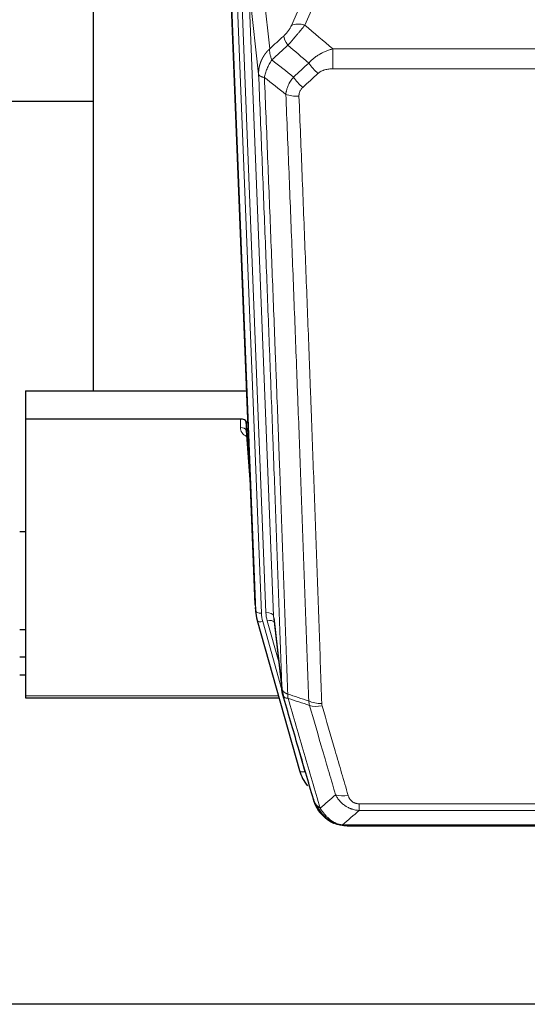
# Model space of a CAD drawing. Header units: inches. Extents: x 0 to 23760, y -13 to 16800.
# Tile 12 of 209: x 3917 to 4183, y 5763 to 6280. Entities that reach past the tile are written whole.
import ezdxf

# ---------------------------------------------------------------- set-up
doc = ezdxf.new("R2010")
doc.units = ezdxf.units.IN
doc.layers.add('254', color=7, linetype='Continuous', true_color=0xffffff)

msp = doc.modelspace()

# ---------------------------------------------------------------- linework, layer by layer
at = {"layer": '254', "color": 2, "linetype": 'Continuous', "lineweight": 25}
for p, q in [((3955.468, 6312.168), (3955.468, 6085.367)), ((4040.403, 5973.073), (4027.83, 6292.436)), ((3955.501, 6237.402), (3883.52, 6237.402)), ((3919.808, 6085.36), (4035.982, 6085.36)), ((3919.808, 6085.36), (3919.808, 6070.551)), ((4032.71, 6070.551), (3919.808, 6070.551)), ((3919.808, 6070.551), (3919.808, 5925.082)), ((4035.709, 6069.3), (4035.698, 6064.723)), ((4037.532, 6046.018), (4035.709, 6069.3)), ((4035.705, 6064.544), (4037.912, 6036.345)), ((3919.823, 6011.277), (3916.812, 6011.277)), ((4040.525, 5971.488), (4040.899, 5968.23)), ((4041.561, 5964.863), (4041.58, 5964.767)), ((4041.58, 5964.767), (4063.754, 5885.881)), ((4050.201, 5966.087), (4054.616, 5927.568)), ((3916.821, 5960.032), (3919.808, 5960.032)), ((3919.814, 5945.49), (3916.812, 5945.49)), ((3919.814, 5936.066), (3916.812, 5936.066)), ((3919.808, 5925.082), (3919.808, 5924.051)), ((3919.808, 5924.051), (4053.026, 5924.051)), ((4081.805, 5858.265), (4081.705, 5858.294)), ((4088.747, 5856.789), (4306.868, 5856.789)), ((4982.308, 5763.117), (3865.308, 5763.117))]:
    msp.add_line(p, q, dxfattribs=at)
at = {"layer": '254', "color": 110, "linetype": 'Continuous', "lineweight": 13}
for p, q in [((4081.975, 6312.53), (4066.595, 6277.5)), ((4037.044, 6299.154), (4050.11, 5967.26)), ((4042.292, 6251.748), (4037.044, 6299.154)), ((4044.797, 6294.996), (4048.107, 6265.1)), ((4040.777, 5969.815), (4028.078, 6292.378)), ((4031.013, 6292.646), (4043.771, 5968.595)), ((4033.3, 6294.47), (4046.118, 5968.887)), ((4059.533, 6277.35), (4066.514, 6293.248)), ((4081.222, 6264.98), (4314.394, 6264.98)), ((4081.222, 6254.549), (4081.222, 6264.98)), ((4314.394, 6254.549), (4081.222, 6254.549)), ((4032.7, 6066.134), (4032.71, 6070.551)), ((4035.698, 6064.723), (4037.905, 6036.536)), ((4040.403, 5973.073), (4040.777, 5969.815)), ((4044.468, 5964.193), (4054.541, 5928.359)), ((4052.841, 5943.048), (4046.816, 5964.486)), ((4050.11, 5967.26), (4054.487, 5929.08)), ((3919.808, 5925.082), (4052.739, 5925.082)), ((4061.917, 5902.119), (4066.642, 5885.307)), ((4095.136, 5864.92), (4095.136, 5868.453)), ((4095.136, 5868.453), (4300.479, 5868.453)), ((4300.479, 5864.92), (4095.136, 5864.92)), ((4081.705, 5858.294), (4081.637, 5858.451)), ((4086.405, 5857.452), (4309.21, 5857.452))]:
    msp.add_line(p, q, dxfattribs=at)
for centre, major_axis, ratio, start_param, end_param in [((4066.595, 6271.328), (-9.156, 4.02), 0.5833249, 4.9631119, 5.806783), ((4062.508, 6265.73), (6.719, -7.407), 0.3029797, 3.5431496, 4.2886573), ((4073.463, 6256.343), (6.736, -7.391), 0.3030979, 4.2875497, 5.03344), ((4065.454, 6249.051), (6.729, -7.397), 0.3051216, 4.2889758, 5.0360109), ((4063.482, 6244.457), (-9.992, -0.404), 0.431453, 0.7935197, 1.5533391), ((4038.703, 6066.134), (-6.003, -0.046), 0.8757409, 6.2743462, 7.3700502), ((4032.7, 6064.68), (-3, 0.007), 0.4848086, 3.1763596, 4.7135294), ((4043.771, 5969.98), (2.998, 0.118), 0.4614673, 3.175787, 4.6942235), ((4046.118, 5967.04), (3.997, 0.157), 0.4614673, 0.0341943, 1.5526308), ((4070.136, 5969.637), (-24.033, -0.038), 0.8858289, 0.0334668, 0.2426182), ((4044.468, 5965.579), (2.888, 0.812), 0.4480327, 3.1416079, 4.5871119), ((4067.789, 5969.345), (-24.033, -0.038), 0.8858289, 0.0334668, 0.2426182), ((4046.816, 5962.639), (3.851, 1.082), 0.4480327, 0.2500116, 1.4455193), ((4075.441, 5926.73), (-9.994, -0.345), 0.559112, 0.7940626, 1.551472), ((4075.628, 5925.558), (-9.604, -2.788), 0.5442898, 0.6684637, 1.414101), ((4066.642, 5886.693), (2.888, 0.812), 0.4480327, 3.1416079, 4.5871119), ((4089.289, 5878.675), (-9.598, -2.808), 0.562843, 0.6646512, 1.4076092)]:
    msp.add_ellipse(centre, major_axis=major_axis, ratio=ratio, start_param=start_param, end_param=end_param, dxfattribs=at)
at = {"layer": '254', "color": 2, "linetype": 'Continuous', "lineweight": 25}
for centre, major_axis, ratio, start_param, end_param in [((4032.711, 6069.257), (3, 0), 0.4313147, 0.033781, 1.5709509), ((4067.789, 5970.73), (-27.027, -0.37), 0.8864308, 0.02276, 0.2319114), ((4089.949, 5891.894), (-27.014, -0.465), 0.8900028, 0.2292736, 0.604674)]:
    msp.add_ellipse(centre, major_axis=major_axis, ratio=ratio, start_param=start_param, end_param=end_param, dxfattribs=at)
at = {"layer": '254', "color": 110, "linetype": 'Continuous', "lineweight": 13}
for points, knots in [([(4059.533, 6277.35), (4059.508, 6277.292), (4059.482, 6277.235), (4059.429, 6277.118), (4059.402, 6277.06), (4059.319, 6276.884), (4059.262, 6276.767), (4059.083, 6276.412), (4058.954, 6276.172), (4058.746, 6275.809), (4058.674, 6275.688), (4058.563, 6275.504), (4058.506, 6275.412), (4058.447, 6275.32), (4058.408, 6275.258), (4058.388, 6275.227), (4058.209, 6274.949), (4058.042, 6274.704), (4057.691, 6274.218), (4057.507, 6273.977), (4057.267, 6273.678), (4057.194, 6273.589), (4057.12, 6273.5), (4057.07, 6273.44), (4057.045, 6273.411), (4056.92, 6273.263), (4056.819, 6273.147), (4056.512, 6272.804), (4056.304, 6272.583), (4055.88, 6272.156), (4055.665, 6271.95), (4055.446, 6271.752)], [0, 0, 0, 0, 0.03125, 0.03125, 0.0625, 0.0625, 0.125, 0.125, 0.25, 0.25, 0.3125, 0.3125, 0.34375, 0.359375, 0.359375, 0.375, 0.375, 0.5, 0.5, 0.625, 0.625, 0.65625, 0.671875, 0.671875, 0.6875, 0.6875, 0.75, 0.75, 0.875, 0.875, 1, 1, 1, 1]), ([(4057.699, 6266.92), (4058.083, 6267.358), (4058.853, 6268.242), (4059.629, 6269.141), (4060.213, 6269.822), (4060.408, 6270.05), (4060.652, 6270.336), (4060.701, 6270.393), (4060.798, 6270.507), (4060.945, 6270.679), (4061.09, 6270.85), (4061.574, 6271.42), (4061.958, 6271.874), (4062.717, 6272.777), (4063.093, 6273.227), (4063.557, 6273.785), (4063.65, 6273.897), (4063.834, 6274.119), (4064.109, 6274.451), (4064.38, 6274.779), (4064.914, 6275.428), (4065.262, 6275.853), (4065.771, 6276.479), (4065.939, 6276.686), (4066.188, 6276.994), (4066.27, 6277.096), (4066.433, 6277.299), (4066.514, 6277.399), (4066.595, 6277.5)], [0, 0, 0, 0, 0.125, 0.25, 0.25, 0.3125, 0.3125, 0.328125, 0.328125, 0.34375, 0.375, 0.375, 0.5, 0.5, 0.625, 0.625, 0.65625, 0.65625, 0.6875, 0.75, 0.75, 0.875, 0.875, 0.9375, 0.9375, 0.96875, 0.96875, 1, 1, 1, 1]), ([(4042.292, 6251.748), (4042.291, 6251.768), (4042.29, 6251.808), (4042.288, 6251.868), (4042.286, 6251.927), (4042.285, 6251.987), (4042.284, 6252.047), (4042.283, 6252.106), (4042.282, 6252.166), (4042.282, 6252.226), (4042.281, 6252.285), (4042.281, 6252.345), (4042.282, 6252.405), (4042.282, 6252.464), (4042.283, 6252.524), (4042.284, 6252.583), (4042.285, 6252.643), (4042.287, 6252.703), (4042.288, 6252.762), (4042.29, 6252.822), (4042.292, 6252.881), (4042.295, 6252.941), (4042.297, 6253), (4042.3, 6253.059), (4042.303, 6253.119), (4042.306, 6253.178), (4042.31, 6253.238), (4042.314, 6253.297), (4042.318, 6253.356), (4042.322, 6253.416), (4042.326, 6253.475), (4042.331, 6253.534), (4042.336, 6253.593), (4042.341, 6253.652), (4042.346, 6253.712), (4042.352, 6253.771), (4042.358, 6253.83), (4042.364, 6253.889), (4042.37, 6253.948), (4042.377, 6254.007), (4042.383, 6254.066), (4042.39, 6254.125), (4042.397, 6254.184), (4042.405, 6254.243), (4042.412, 6254.301), (4042.42, 6254.36), (4042.428, 6254.419), (4042.437, 6254.478), (4042.445, 6254.536), (4042.454, 6254.595), (4042.463, 6254.654), (4042.472, 6254.712), (4042.481, 6254.771), (4042.491, 6254.829), (4042.5, 6254.888), (4042.51, 6254.946), (4042.521, 6255.004), (4042.531, 6255.063), (4042.542, 6255.121), (4042.553, 6255.179), (4042.564, 6255.237), (4042.575, 6255.295), (4042.587, 6255.354), (4042.598, 6255.412), (4042.61, 6255.47), (4042.622, 6255.528), (4042.635, 6255.585), (4042.647, 6255.643), (4042.66, 6255.701), (4042.673, 6255.759), (4042.686, 6255.816), (4042.7, 6255.874), (4042.713, 6255.932), (4042.727, 6255.989), (4042.741, 6256.047), (4042.755, 6256.104), (4042.77, 6256.161), (4042.784, 6256.219), (4042.799, 6256.276), (4042.814, 6256.333), (4042.83, 6256.39), (4042.845, 6256.447), (4042.861, 6256.504), (4042.877, 6256.561), (4042.893, 6256.618), (4042.909, 6256.675), (4042.925, 6256.732), (4042.942, 6256.789), (4042.959, 6256.845), (4042.976, 6256.902), (4042.993, 6256.958), (4043.011, 6257.015), (4043.028, 6257.071), (4043.046, 6257.128), (4043.064, 6257.184), (4043.083, 6257.24), (4043.101, 6257.296), (4043.12, 6257.352), (4043.138, 6257.408), (4043.158, 6257.464), (4043.177, 6257.52), (4043.196, 6257.576), (4043.216, 6257.632), (4043.236, 6257.687), (4043.256, 6257.743), (4043.276, 6257.799), (4043.296, 6257.854), (4043.317, 6257.909), (4043.337, 6257.965), (4043.358, 6258.02), (4043.379, 6258.075), (4043.401, 6258.13), (4043.422, 6258.185), (4043.444, 6258.24), (4043.466, 6258.295), (4043.488, 6258.35), (4043.51, 6258.405), (4043.532, 6258.459), (4043.555, 6258.514), (4043.578, 6258.568), (4043.601, 6258.623), (4043.624, 6258.677), (4043.647, 6258.731), (4043.671, 6258.786), (4043.694, 6258.84), (4043.718, 6258.894), (4043.742, 6258.948), (4043.766, 6259.002), (4043.791, 6259.055), (4043.815, 6259.109), (4043.84, 6259.163), (4043.865, 6259.216), (4043.89, 6259.27), (4043.915, 6259.323), (4043.941, 6259.376), (4043.966, 6259.429), (4043.992, 6259.483), (4044.018, 6259.536), (4044.044, 6259.589), (4044.07, 6259.641), (4044.097, 6259.694), (4044.124, 6259.747), (4044.15, 6259.799), (4044.177, 6259.852), (4044.204, 6259.904), (4044.232, 6259.957), (4044.259, 6260.009), (4044.287, 6260.061), (4044.315, 6260.113), (4044.343, 6260.165), (4044.371, 6260.217), (4044.399, 6260.269), (4044.427, 6260.321), (4044.456, 6260.372), (4044.485, 6260.424), (4044.514, 6260.475), (4044.543, 6260.526), (4044.572, 6260.578), (4044.601, 6260.629), (4044.631, 6260.68), (4044.661, 6260.731), (4044.69, 6260.782), (4044.72, 6260.832), (4044.751, 6260.883), (4044.781, 6260.934), (4044.811, 6260.984), (4044.842, 6261.035), (4044.873, 6261.085), (4044.904, 6261.135), (4044.935, 6261.185), (4044.966, 6261.235), (4044.998, 6261.285), (4045.029, 6261.335), (4045.061, 6261.385), (4045.093, 6261.434), (4045.125, 6261.484), (4045.157, 6261.533), (4045.189, 6261.582), (4045.221, 6261.632), (4045.254, 6261.681), (4045.287, 6261.73), (4045.32, 6261.779), (4045.353, 6261.828), (4045.386, 6261.876), (4045.419, 6261.925), (4045.452, 6261.973), (4045.486, 6262.022), (4045.52, 6262.07), (4045.554, 6262.118), (4045.588, 6262.166), (4045.622, 6262.214), (4045.656, 6262.262), (4045.69, 6262.31), (4045.725, 6262.358), (4045.76, 6262.405), (4045.794, 6262.453), (4045.829, 6262.5), (4045.864, 6262.547), (4045.9, 6262.594), (4045.935, 6262.641), (4045.97, 6262.688), (4046.006, 6262.735), (4046.042, 6262.782), (4046.078, 6262.829), (4046.114, 6262.875), (4046.15, 6262.921), (4046.186, 6262.968), (4046.222, 6263.014), (4046.259, 6263.06), (4046.296, 6263.106), (4046.332, 6263.152), (4046.369, 6263.198), (4046.406, 6263.243), (4046.443, 6263.289), (4046.481, 6263.334), (4046.518, 6263.38), (4046.556, 6263.425), (4046.593, 6263.47), (4046.631, 6263.515), (4046.669, 6263.56), (4046.707, 6263.604), (4046.745, 6263.649), (4046.783, 6263.694), (4046.821, 6263.738), (4046.86, 6263.782), (4046.898, 6263.827), (4046.937, 6263.871), (4046.976, 6263.915), (4047.015, 6263.959), (4047.054, 6264.002), (4047.093, 6264.046), (4047.132, 6264.089), (4047.172, 6264.133), (4047.211, 6264.176), (4047.251, 6264.219), (4047.29, 6264.262), (4047.33, 6264.305), (4047.37, 6264.348), (4047.41, 6264.391), (4047.45, 6264.434), (4047.491, 6264.476), (4047.531, 6264.518), (4047.571, 6264.561), (4047.612, 6264.603), (4047.653, 6264.645), (4047.693, 6264.687), (4047.734, 6264.729), (4047.775, 6264.77), (4047.816, 6264.812), (4047.857, 6264.853), (4047.899, 6264.895), (4047.94, 6264.936), (4047.982, 6264.977), (4048.023, 6265.018), (4048.065, 6265.059), (4048.093, 6265.086), (4048.107, 6265.1)], [0, 0, 0, 0, 0.0042303, 0.0084583, 0.0126838, 0.016907, 0.0211277, 0.0253461, 0.0295621, 0.0337757, 0.037987, 0.0421959, 0.0464023, 0.0506064, 0.0548082, 0.0590075, 0.0632045, 0.0673991, 0.0715913, 0.0757811, 0.0799686, 0.0841537, 0.0883364, 0.0925167, 0.0966947, 0.1008703, 0.1050435, 0.1092144, 0.1133829, 0.117549, 0.1217128, 0.1258741, 0.1300332, 0.1341898, 0.1383441, 0.1424961, 0.1466456, 0.1507929, 0.1549377, 0.1590802, 0.1632203, 0.1673581, 0.1714935, 0.1756266, 0.1797573, 0.1838856, 0.1880116, 0.1921352, 0.1962565, 0.2003755, 0.204492, 0.2086063, 0.2127182, 0.2168277, 0.2209349, 0.2250397, 0.2291422, 0.2332423, 0.2373401, 0.2414356, 0.2455287, 0.2496195, 0.2537079, 0.257794, 0.2618777, 0.2659591, 0.2700382, 0.2741149, 0.2781893, 0.2822614, 0.2863311, 0.2903985, 0.2944635, 0.2985262, 0.3025866, 0.3066447, 0.3107004, 0.3147538, 0.3188048, 0.3228536, 0.3269, 0.3309441, 0.3349858, 0.3390253, 0.3430624, 0.3470972, 0.3511296, 0.3551598, 0.3591876, 0.3632131, 0.3672363, 0.3712571, 0.3752757, 0.3792919, 0.3833058, 0.3873174, 0.3913267, 0.3953337, 0.3993384, 0.4033407, 0.4073408, 0.4113385, 0.4153339, 0.419327, 0.4233179, 0.4273064, 0.4312926, 0.4352765, 0.4392581, 0.4432373, 0.4472143, 0.451189, 0.4551614, 0.4591315, 0.4630993, 0.4670648, 0.471028, 0.4749889, 0.4789475, 0.4829038, 0.4868578, 0.4908095, 0.494759, 0.4987061, 0.502651, 0.5065936, 0.5105338, 0.5144718, 0.5184076, 0.522341, 0.5262721, 0.530201, 0.5341276, 0.5380519, 0.5419739, 0.5458936, 0.5498111, 0.5537262, 0.5576392, 0.5615498, 0.5654581, 0.5693642, 0.573268, 0.5771696, 0.5810688, 0.5849658, 0.5888606, 0.592753, 0.5966432, 0.6005311, 0.6044168, 0.6083002, 0.6121813, 0.6160602, 0.6199368, 0.6238111, 0.6276832, 0.6315531, 0.6354206, 0.6392859, 0.643149, 0.6470098, 0.6508684, 0.6547247, 0.6585787, 0.6624305, 0.66628, 0.6701273, 0.6739724, 0.6778152, 0.6816557, 0.685494, 0.6893301, 0.6931639, 0.6969955, 0.7008248, 0.7046519, 0.7084768, 0.7122994, 0.7161198, 0.7199379, 0.7237539, 0.7275675, 0.731379, 0.7351882, 0.7389952, 0.7427999, 0.7466024, 0.7504027, 0.7542008, 0.7579966, 0.7617902, 0.7655816, 0.7693708, 0.7731577, 0.7769424, 0.7807249, 0.7845052, 0.7882833, 0.7920591, 0.7958327, 0.7996042, 0.8033734, 0.8071403, 0.8109051, 0.8146677, 0.818428, 0.8221862, 0.8259421, 0.8296958, 0.8334474, 0.8371967, 0.8409438, 0.8446887, 0.8484314, 0.8521719, 0.8559102, 0.8596463, 0.8633802, 0.867112, 0.8708415, 0.8745688, 0.8782939, 0.8820169, 0.8857376, 0.8894562, 0.8931726, 0.8968867, 0.9005987, 0.9043086, 0.9080162, 0.9117216, 0.9154249, 0.919126, 0.9228249, 0.9265216, 0.9302161, 0.9339085, 0.9375987, 0.9412867, 0.9449725, 0.9486562, 0.9523377, 0.956017, 0.9596942, 0.9633691, 0.967042, 0.9707126, 0.9743811, 0.9780474, 0.9817116, 0.9853736, 0.9890334, 0.9926911, 0.9963466, 1, 1, 1, 1]), ([(4049.212, 6259.214), (4049.106, 6259.497), (4049.005, 6259.779), (4048.818, 6260.336), (4048.731, 6260.612), (4048.571, 6261.154), (4048.499, 6261.421), (4048.37, 6261.945), (4048.314, 6262.202), (4048.217, 6262.703), (4048.177, 6262.947), (4048.114, 6263.421), (4048.092, 6263.651), (4048.051, 6264.316), (4048.06, 6264.727), (4048.107, 6265.1)], [0, 0, 0, 0, 0.125, 0.125, 0.25, 0.25, 0.375, 0.375, 0.5, 0.5, 0.625, 0.625, 0.75, 0.75, 1, 1, 1, 1]), ([(4068.646, 6257.529), (4068.845, 6257.758), (4069.051, 6257.983), (4069.368, 6258.314), (4069.475, 6258.424), (4069.692, 6258.641), (4069.801, 6258.749), (4070.354, 6259.28), (4070.815, 6259.686), (4071.772, 6260.464), (4072.268, 6260.835), (4072.91, 6261.277), (4073.04, 6261.365), (4073.235, 6261.494), (4073.301, 6261.537), (4073.432, 6261.622), (4073.498, 6261.664), (4073.829, 6261.874), (4074.164, 6262.078), (4074.504, 6262.273), (4074.64, 6262.351), (4074.708, 6262.39), (4074.914, 6262.504), (4075.051, 6262.579), (4075.465, 6262.8), (4075.743, 6262.942), (4076.58, 6263.351), (4077.145, 6263.602), (4078.288, 6264.064), (4078.866, 6264.275), (4080.034, 6264.657), (4080.625, 6264.828), (4081.222, 6264.98)], [0, 0, 0, 0, 0.0625, 0.0625, 0.09375, 0.09375, 0.125, 0.125, 0.25, 0.25, 0.375, 0.375, 0.40625, 0.40625, 0.421875, 0.421875, 0.4375, 0.4375, 0.5, 0.515625, 0.515625, 0.53125, 0.53125, 0.5625, 0.5625, 0.625, 0.625, 0.75, 0.75, 0.875, 0.875, 1, 1, 1, 1]), ([(4045.347, 6249.968), (4045.476, 6250.712), (4045.655, 6251.475), (4046.111, 6253.019), (4046.389, 6253.801), (4046.876, 6254.975), (4047.051, 6255.366), (4047.423, 6256.147), (4047.621, 6256.537), (4048.247, 6257.699), (4048.709, 6258.465), (4049.212, 6259.214)], [0, 0, 0, 0, 0.25, 0.25, 0.5, 0.5, 0.625, 0.625, 0.75, 0.75, 1, 1, 1, 1]), ([(4073.463, 6252.073), (4073.588, 6252.188), (4073.718, 6252.298), (4073.92, 6252.458), (4073.988, 6252.51), (4074.126, 6252.611), (4074.195, 6252.661), (4074.548, 6252.903), (4074.842, 6253.079), (4075.452, 6253.397), (4075.768, 6253.54), (4076.176, 6253.7), (4076.258, 6253.731), (4076.423, 6253.792), (4076.505, 6253.821), (4076.754, 6253.904), (4076.92, 6253.956), (4077.421, 6254.101), (4077.758, 6254.183), (4078.438, 6254.32), (4078.78, 6254.376), (4079.47, 6254.464), (4079.817, 6254.496), (4080.516, 6254.538), (4080.868, 6254.549), (4081.222, 6254.549)], [0, 0, 0, 0, 0.0625, 0.0625, 0.09375, 0.09375, 0.125, 0.125, 0.25, 0.25, 0.375, 0.375, 0.40625, 0.40625, 0.4375, 0.4375, 0.5, 0.5, 0.625, 0.625, 0.75, 0.75, 0.875, 0.875, 1, 1, 1, 1]), ([(4054.487, 5929.08), (4054.042, 5941.927), (4053.136, 5967.778), (4051.729, 6007.022), (4050.759, 6033.496), (4050.205, 6048.475), (4050.143, 6050.141), (4050.019, 6053.474), (4049.833, 6058.478), (4049.397, 6070.177), (4049.018, 6080.245), (4048.7, 6088.659), (4048.636, 6090.343), (4048.509, 6093.713), (4048.317, 6098.77), (4047.866, 6110.594), (4047.476, 6120.767), (4046.69, 6141.162), (4045.627, 6168.49), (4043.986, 6209.884), (4042.862, 6237.748), (4042.292, 6251.748)], [0, 0, 0, 0, 0.125, 0.25, 0.375, 0.375, 0.390625, 0.390625, 0.40625, 0.4375, 0.5, 0.5, 0.515625, 0.515625, 0.53125, 0.5625, 0.625, 0.625, 0.75, 0.875, 1, 1, 1, 1]), ([(4042.292, 6251.748), (4042.321, 6251.544), (4042.411, 6251.349), (4042.634, 6251.075), (4042.723, 6250.986), (4042.929, 6250.817), (4043.046, 6250.736), (4043.308, 6250.583), (4043.452, 6250.51), (4043.766, 6250.375), (4043.936, 6250.311), (4044.3, 6250.195), (4044.494, 6250.142), (4044.904, 6250.046), (4045.121, 6250.004), (4045.347, 6249.968)], [0, 0, 0, 0, 0.25, 0.25, 0.375, 0.375, 0.5, 0.5, 0.625, 0.625, 0.75, 0.75, 0.875, 0.875, 1, 1, 1, 1]), ([(4045.347, 6249.968), (4045.919, 6235.915), (4047.046, 6207.944), (4048.691, 6166.393), (4049.758, 6138.961), (4050.546, 6118.488), (4050.937, 6108.277), (4051.389, 6096.409), (4051.581, 6091.332), (4051.709, 6087.949), (4051.773, 6086.259), (4052.092, 6077.813), (4052.472, 6067.706), (4052.91, 6055.963), (4053.096, 6050.94), (4053.22, 6047.594), (4053.282, 6045.922), (4053.838, 6030.886), (4054.811, 6004.311), (4056.222, 5964.917), (4057.13, 5938.968), (4057.576, 5926.071)], [0, 0, 0, 0, 0.125, 0.25, 0.375, 0.375, 0.4375, 0.46875, 0.484375, 0.484375, 0.5, 0.5, 0.5625, 0.59375, 0.609375, 0.609375, 0.625, 0.625, 0.75, 0.875, 1, 1, 1, 1]), ([(4056.599, 6241.1), (4056.635, 6241.494), (4056.689, 6241.889), (4056.777, 6242.383), (4056.795, 6242.482), (4056.835, 6242.68), (4056.856, 6242.779), (4056.922, 6243.076), (4056.97, 6243.274), (4057.126, 6243.865), (4057.368, 6244.648), (4057.675, 6245.424), (4057.931, 6246.004), (4058.043, 6246.244), (4058.162, 6246.484), (4058.21, 6246.58), (4058.234, 6246.628), (4058.307, 6246.771), (4058.357, 6246.867), (4058.611, 6247.341), (4058.83, 6247.715), (4059.295, 6248.45), (4059.789, 6249.174), (4060.341, 6249.874), (4060.632, 6250.218)], [0, 0, 0, 0, 0.125, 0.125, 0.15625, 0.15625, 0.1875, 0.1875, 0.25, 0.25, 0.375, 0.5, 0.5, 0.5625, 0.578125, 0.578125, 0.59375, 0.59375, 0.625, 0.625, 0.75, 0.75, 0.875, 1, 1, 1, 1]), ([(4063.482, 6240.14), (4063.474, 6240.353), (4063.476, 6240.566), (4063.493, 6240.832), (4063.497, 6240.886), (4063.507, 6240.992), (4063.513, 6241.045), (4063.532, 6241.204), (4063.547, 6241.31), (4063.602, 6241.624), (4063.651, 6241.83), (4063.771, 6242.237), (4063.843, 6242.438), (4063.97, 6242.734), (4064.015, 6242.832), (4064.087, 6242.978), (4064.112, 6243.026), (4064.163, 6243.123), (4064.189, 6243.171), (4064.324, 6243.407), (4064.442, 6243.59), (4064.698, 6243.943), (4064.836, 6244.113), (4065.131, 6244.442), (4065.288, 6244.6), (4065.454, 6244.752)], [0, 0, 0, 0, 0.125, 0.125, 0.15625, 0.15625, 0.1875, 0.1875, 0.25, 0.25, 0.375, 0.375, 0.5, 0.5, 0.5625, 0.5625, 0.59375, 0.59375, 0.625, 0.625, 0.75, 0.75, 0.875, 0.875, 1, 1, 1, 1]), ([(4068.573, 5922.503), (4068.135, 5935.2), (4067.243, 5960.745), (4066.321, 5986.592), (4065.618, 6006.09), (4065.382, 6012.609), (4064.906, 6025.683), (4064.666, 6032.239), (4063.939, 6051.963), (4063.448, 6065.183), (4062.823, 6081.797), (4062.698, 6085.124), (4062.446, 6091.786), (4062.067, 6101.792), (4061.684, 6111.833), (4060.913, 6131.966), (4059.869, 6158.94), (4058.259, 6199.792), (4057.157, 6227.288), (4056.599, 6241.1)], [0, 0, 0, 0, 0.125, 0.25, 0.25, 0.3125, 0.3125, 0.375, 0.375, 0.5, 0.5, 0.53125, 0.53125, 0.5625, 0.625, 0.625, 0.75, 0.875, 1, 1, 1, 1]), ([(4063.482, 6240.14), (4064.04, 6226.309), (4065.14, 6198.779), (4066.748, 6157.875), (4067.79, 6130.867), (4068.561, 6110.708), (4068.943, 6100.654), (4069.322, 6090.636), (4069.573, 6083.965), (4069.698, 6080.634), (4070.322, 6063.999), (4070.813, 6050.761), (4071.538, 6031.012), (4071.778, 6024.448), (4072.254, 6011.357), (4072.49, 6004.831), (4073.192, 5985.308), (4074.113, 5959.428), (4075.003, 5933.85), (4075.441, 5921.137)], [0, 0, 0, 0, 0.125, 0.25, 0.375, 0.375, 0.4375, 0.46875, 0.46875, 0.5, 0.5, 0.625, 0.625, 0.6875, 0.6875, 0.75, 0.75, 0.875, 1, 1, 1, 1]), ([(4054.487, 5929.08), (4054.488, 5929.072), (4054.49, 5929.056), (4054.493, 5929.032), (4054.496, 5929.009), (4054.5, 5928.985), (4054.503, 5928.961), (4054.507, 5928.938), (4054.512, 5928.914), (4054.516, 5928.891), (4054.521, 5928.867), (4054.526, 5928.843), (4054.532, 5928.82), (4054.537, 5928.796), (4054.543, 5928.773), (4054.549, 5928.749), (4054.556, 5928.726), (4054.562, 5928.702), (4054.569, 5928.679), (4054.576, 5928.656), (4054.583, 5928.632), (4054.591, 5928.609), (4054.599, 5928.586), (4054.607, 5928.562), (4054.615, 5928.539), (4054.624, 5928.516), (4054.633, 5928.493), (4054.642, 5928.469), (4054.651, 5928.446), (4054.661, 5928.423), (4054.671, 5928.4), (4054.681, 5928.377), (4054.691, 5928.354), (4054.702, 5928.331), (4054.713, 5928.308), (4054.724, 5928.285), (4054.735, 5928.262), (4054.747, 5928.239), (4054.759, 5928.216), (4054.771, 5928.194), (4054.783, 5928.171), (4054.796, 5928.148), (4054.809, 5928.125), (4054.822, 5928.103), (4054.835, 5928.08), (4054.849, 5928.058), (4054.863, 5928.035), (4054.877, 5928.013), (4054.891, 5927.99), (4054.906, 5927.968), (4054.921, 5927.945), (4054.936, 5927.923), (4054.951, 5927.901), (4054.967, 5927.879), (4054.982, 5927.857), (4054.998, 5927.834), (4055.015, 5927.812), (4055.031, 5927.79), (4055.048, 5927.768), (4055.065, 5927.747), (4055.082, 5927.725), (4055.1, 5927.703), (4055.117, 5927.681), (4055.135, 5927.659), (4055.153, 5927.638), (4055.172, 5927.616), (4055.191, 5927.595), (4055.209, 5927.573), (4055.229, 5927.552), (4055.248, 5927.53), (4055.268, 5927.509), (4055.287, 5927.488), (4055.307, 5927.467), (4055.328, 5927.446), (4055.348, 5927.425), (4055.369, 5927.404), (4055.396, 5927.376), (4055.43, 5927.343), (4055.471, 5927.305), (4055.512, 5927.266), (4055.555, 5927.228), (4055.598, 5927.19), (4055.642, 5927.152), (4055.687, 5927.115), (4055.733, 5927.078), (4055.779, 5927.041), (4055.826, 5927.005), (4055.874, 5926.968), (4055.923, 5926.933), (4055.972, 5926.897), (4056.022, 5926.862), (4056.073, 5926.827), (4056.125, 5926.792), (4056.177, 5926.758), (4056.23, 5926.724), (4056.284, 5926.691), (4056.339, 5926.658), (4056.394, 5926.625), (4056.45, 5926.592), (4056.507, 5926.56), (4056.565, 5926.528), (4056.623, 5926.497), (4056.682, 5926.466), (4056.741, 5926.435), (4056.802, 5926.405), (4056.863, 5926.375), (4056.924, 5926.345), (4056.986, 5926.316), (4057.049, 5926.287), (4057.113, 5926.259), (4057.177, 5926.231), (4057.242, 5926.203), (4057.308, 5926.176), (4057.374, 5926.149), (4057.441, 5926.123), (4057.508, 5926.097), (4057.554, 5926.08), (4057.576, 5926.071)], [0, 0, 0, 0, 0.0066687, 0.0133374, 0.0200061, 0.0266746, 0.0333432, 0.0400116, 0.0466801, 0.0533484, 0.0600168, 0.066685, 0.0733532, 0.0800214, 0.0866895, 0.0933575, 0.1000255, 0.1066935, 0.1133614, 0.1200292, 0.126697, 0.1333647, 0.1400324, 0.1467001, 0.1533676, 0.1600352, 0.1667026, 0.1733701, 0.1800374, 0.1867047, 0.193372, 0.2000392, 0.2067064, 0.2133735, 0.2200405, 0.2267075, 0.2333745, 0.2400414, 0.2467082, 0.253375, 0.2600418, 0.2667085, 0.2733751, 0.2800417, 0.2867082, 0.2933747, 0.3000412, 0.3067075, 0.3133739, 0.3200401, 0.3267064, 0.3333725, 0.3400387, 0.3467047, 0.3533708, 0.3600367, 0.3667026, 0.3733685, 0.3800343, 0.3867001, 0.3933658, 0.4000315, 0.4066971, 0.4133626, 0.4200281, 0.4266936, 0.433359, 0.4400243, 0.4466896, 0.4533549, 0.4600201, 0.4666852, 0.4733503, 0.4800154, 0.4866804, 0.4933453, 0.5000102, 0.5125098, 0.5250093, 0.5375088, 0.5500082, 0.5625077, 0.5750071, 0.5875066, 0.600006, 0.6125054, 0.6250049, 0.6375043, 0.6500037, 0.6625032, 0.6750026, 0.6875021, 0.7000016, 0.7125011, 0.7250006, 0.7375001, 0.7499997, 0.7624993, 0.7749989, 0.7874985, 0.7999982, 0.812498, 0.8249977, 0.8374975, 0.8499974, 0.8624973, 0.8749972, 0.8874972, 0.8999973, 0.9124974, 0.9249976, 0.9374978, 0.9499981, 0.9624985, 0.9749989, 0.9874994, 1, 1, 1, 1]), ([(4055.043, 5925.629), (4055.065, 5925.383), (4055.142, 5925.152), (4055.406, 5924.733), (4055.592, 5924.544), (4056.063, 5924.222), (4056.348, 5924.088), (4057.007, 5923.885), (4057.38, 5923.815), (4057.788, 5923.781)], [0, 0, 0, 0, 0.25, 0.25, 0.5, 0.5, 0.75, 0.75, 1, 1, 1, 1]), ([(4057.788, 5923.781), (4057.713, 5924.153), (4057.671, 5924.525), (4057.613, 5925.283), (4057.597, 5925.67), (4057.576, 5926.071)], [0, 0, 0, 0, 0.5, 0.5, 1, 1, 1, 1]), ([(4057.788, 5923.781), (4060.611, 5914.088), (4063.426, 5904.44), (4067.64, 5890.037), (4069.043, 5885.247), (4071.845, 5875.692), (4073.244, 5870.925), (4074.642, 5866.171)], [0, 0, 0, 0, 0.5, 0.5, 0.75, 0.75, 1, 1, 1, 1]), ([(4082.709, 5873.133), (4081.574, 5877.019), (4080.437, 5880.913), (4078.162, 5888.715), (4077.023, 5892.624), (4073.604, 5904.374), (4071.32, 5912.237), (4069.032, 5920.13)], [0, 0, 0, 0, 0.25, 0.25, 0.5, 0.5, 1, 1, 1, 1]), ([(4075.628, 5919.959), (4075.572, 5920.153), (4075.529, 5920.348), (4075.466, 5920.74), (4075.448, 5920.938), (4075.441, 5921.137)], [0, 0, 0, 0, 0.5, 0.5, 1, 1, 1, 1]), ([(4075.628, 5919.959), (4077.914, 5912.054), (4080.195, 5904.179), (4083.61, 5892.411), (4084.748, 5888.495), (4087.02, 5880.68), (4088.155, 5876.781), (4089.289, 5872.888)], [0, 0, 0, 0, 0.5, 0.5, 0.75, 0.75, 1, 1, 1, 1]), ([(4095.136, 5864.92), (4094.802, 5864.943), (4094.468, 5864.976), (4093.805, 5865.064), (4093.477, 5865.117), (4092.501, 5865.309), (4091.864, 5865.478), (4091.161, 5865.715), (4091.083, 5865.742), (4090.928, 5865.797), (4090.85, 5865.825), (4090.619, 5865.912), (4090.466, 5865.972), (4090.011, 5866.16), (4089.416, 5866.43), (4088.844, 5866.737), (4088.422, 5866.982), (4088.214, 5867.109), (4088.008, 5867.24), (4087.872, 5867.329), (4087.804, 5867.374), (4087.199, 5867.783), (4086.691, 5868.179), (4085.971, 5868.818), (4085.739, 5869.039), (4085.4, 5869.381), (4085.289, 5869.497), (4085.071, 5869.733), (4084.963, 5869.853), (4084.436, 5870.458), (4084.048, 5870.964), (4083.333, 5872.018), (4083.007, 5872.566), (4082.709, 5873.133)], [0, 0, 0, 0, 0.0625, 0.0625, 0.125, 0.125, 0.25, 0.25, 0.265625, 0.265625, 0.28125, 0.28125, 0.3125, 0.3125, 0.375, 0.4375, 0.4375, 0.46875, 0.484375, 0.484375, 0.5, 0.5, 0.625, 0.625, 0.6875, 0.6875, 0.71875, 0.71875, 0.75, 0.75, 0.875, 0.875, 1, 1, 1, 1]), ([(4095.136, 5868.453), (4094.954, 5868.453), (4094.771, 5868.459), (4094.408, 5868.485), (4094.228, 5868.505), (4093.872, 5868.559), (4093.697, 5868.593), (4093.35, 5868.675), (4093.179, 5868.723), (4092.968, 5868.793), (4092.926, 5868.808), (4092.843, 5868.838), (4092.718, 5868.884), (4092.597, 5868.934), (4092.358, 5869.039), (4092.05, 5869.192), (4091.763, 5869.371), (4091.59, 5869.49), (4091.555, 5869.514), (4091.487, 5869.564), (4091.454, 5869.589), (4091.354, 5869.665), (4091.289, 5869.717), (4091.099, 5869.876), (4090.98, 5869.986), (4090.753, 5870.215), (4090.646, 5870.332), (4090.443, 5870.575), (4090.348, 5870.7), (4090.235, 5870.861), (4090.213, 5870.893), (4090.169, 5870.958), (4090.147, 5870.991), (4090.083, 5871.089), (4090.042, 5871.155), (4089.924, 5871.354), (4089.85, 5871.489), (4089.713, 5871.761), (4089.65, 5871.899), (4089.473, 5872.316), (4089.373, 5872.6), (4089.289, 5872.888)], [0, 0, 0, 0, 0.0625, 0.0625, 0.125, 0.125, 0.1875, 0.1875, 0.25, 0.25, 0.265625, 0.265625, 0.28125, 0.3125, 0.3125, 0.375, 0.4375, 0.4375, 0.453125, 0.453125, 0.46875, 0.46875, 0.5, 0.5, 0.5625, 0.5625, 0.625, 0.625, 0.6875, 0.6875, 0.703125, 0.703125, 0.71875, 0.71875, 0.75, 0.75, 0.8125, 0.8125, 0.875, 0.875, 1, 1, 1, 1]), ([(4071.725, 5869.086), (4071.881, 5868.801), (4072.061, 5868.525), (4072.465, 5867.996), (4072.69, 5867.743), (4072.935, 5867.501)], [0, 0, 0, 0, 0.5, 0.5, 1, 1, 1, 1]), ([(4076.593, 5862.176), (4076.222, 5862.565), (4075.865, 5862.971), (4074.505, 5864.654), (4073.634, 5866.049), (4072.935, 5867.501)], [0, 0, 0, 0, 0.25, 0.25, 1, 1, 1, 1]), ([(4072.935, 5867.501), (4073.181, 5867.254), (4073.448, 5867.019), (4074.018, 5866.575), (4074.322, 5866.366), (4074.642, 5866.171)], [0, 0, 0, 0, 0.5, 0.5, 1, 1, 1, 1]), ([(4077.818, 5861.964), (4077.519, 5862.28), (4077.228, 5862.608), (4076.102, 5863.958), (4075.335, 5865.056), (4074.642, 5866.171)], [0, 0, 0, 0, 0.25, 0.25, 1, 1, 1, 1]), ([(4075.608, 5862.661), (4075.638, 5862.635), (4075.671, 5862.608), (4075.805, 5862.507), (4075.918, 5862.437), (4076.168, 5862.315), (4076.304, 5862.263), (4076.495, 5862.204), (4076.544, 5862.19), (4076.593, 5862.176)], [0, 0, 0, 0, 0.125, 0.125, 0.5, 0.5, 0.875, 0.875, 1, 1, 1, 1]), ([(4076.593, 5862.176), (4076.692, 5862.15), (4076.793, 5862.127), (4077.05, 5862.076), (4077.208, 5862.053), (4077.518, 5862.009), (4077.672, 5861.988), (4077.818, 5861.964)], [0, 0, 0, 0, 0.25, 0.25, 0.625, 0.625, 1, 1, 1, 1]), ([(4081.787, 5858.845), (4081.607, 5858.942), (4081.428, 5859.044), (4080.721, 5859.469), (4080.206, 5859.827), (4079.212, 5860.613), (4078.733, 5861.042), (4078.119, 5861.65), (4077.967, 5861.806), (4077.818, 5861.964)], [0, 0, 0, 0, 0.125, 0.125, 0.5, 0.5, 0.875, 0.875, 1, 1, 1, 1]), ([(4081.637, 5858.451), (4081.635, 5858.481), (4081.637, 5858.513), (4081.65, 5858.599), (4081.666, 5858.654), (4081.714, 5858.758), (4081.747, 5858.807), (4081.787, 5858.845)], [0, 0, 0, 0, 0.25, 0.25, 0.625, 0.625, 1, 1, 1, 1]), ([(4086.405, 5857.452), (4085.185, 5857.554), (4084.008, 5857.848), (4082.515, 5858.474), (4082.147, 5858.65), (4081.787, 5858.845)], [0, 0, 0, 0, 0.75, 0.75, 1, 1, 1, 1]), ([(4087.276, 5856.931), (4087.157, 5856.958), (4087.047, 5856.989), (4086.799, 5857.076), (4086.674, 5857.137), (4086.487, 5857.279), (4086.426, 5857.36), (4086.405, 5857.452)], [0, 0, 0, 0, 0.25, 0.25, 0.625, 0.625, 1, 1, 1, 1])]:
    msp.add_open_spline(points, degree=3, knots=knots, dxfattribs=at)
for points in [[(4066.595, 6277.5), (4071.474, 6273.329), (4076.349, 6269.156), (4081.222, 6264.98)], [(4048.107, 6265.1), (4050.553, 6267.315), (4053, 6269.533), (4055.446, 6271.752)], [(4057.699, 6266.92), (4054.871, 6264.349), (4052.041, 6261.78), (4049.212, 6259.214)], [(4068.646, 6257.529), (4064.999, 6260.661), (4061.35, 6263.791), (4057.699, 6266.92)], [(4049.212, 6259.214), (4053.017, 6256.21), (4056.823, 6253.212), (4060.632, 6250.218)], [(4060.632, 6250.218), (4063.303, 6252.653), (4065.975, 6255.09), (4068.646, 6257.529)], [(4056.599, 6241.1), (4052.847, 6244.052), (4049.096, 6247.007), (4045.347, 6249.968)], [(4073.463, 6252.073), (4070.794, 6249.631), (4068.124, 6247.19), (4065.454, 6244.752)], [(4057.576, 5926.071), (4061.241, 5924.884), (4064.907, 5923.694), (4068.573, 5922.503)], [(4069.032, 5920.13), (4065.283, 5921.349), (4061.536, 5922.566), (4057.788, 5923.781)], [(4069.032, 5920.13), (4068.919, 5920.514), (4068.731, 5921.293), (4068.614, 5922.096), (4068.573, 5922.503)], [(4074.642, 5866.171), (4077.316, 5868.494), (4080.005, 5870.814), (4082.709, 5873.133)], [(4095.136, 5864.92), (4092.209, 5862.433), (4089.298, 5859.944), (4086.405, 5857.452)]]:
    msp.add_open_spline(points, degree=3, dxfattribs=at)
at = {"layer": '254', "color": 2, "linetype": 'Continuous', "lineweight": 25}
for points, knots in [([(4055.043, 5925.629), (4055.038, 5925.646), (4055.028, 5925.681), (4055.013, 5925.733), (4054.998, 5925.787), (4054.982, 5925.841), (4054.967, 5925.897), (4054.952, 5925.954), (4054.936, 5926.012), (4054.921, 5926.071), (4054.906, 5926.131), (4054.89, 5926.192), (4054.875, 5926.255), (4054.859, 5926.318), (4054.844, 5926.383), (4054.829, 5926.449), (4054.814, 5926.516), (4054.799, 5926.584), (4054.784, 5926.654), (4054.769, 5926.724), (4054.755, 5926.796), (4054.74, 5926.869), (4054.726, 5926.943), (4054.712, 5927.018), (4054.698, 5927.094), (4054.684, 5927.171), (4054.671, 5927.25), (4054.65, 5927.376), (4054.624, 5927.546), (4054.596, 5927.752), (4054.572, 5927.945), (4054.553, 5928.122), (4054.537, 5928.284), (4054.524, 5928.431), (4054.514, 5928.564), (4054.506, 5928.681), (4054.5, 5928.783), (4054.496, 5928.869), (4054.492, 5928.941), (4054.49, 5928.997), (4054.488, 5929.038), (4054.487, 5929.064), (4054.487, 5929.076), (4054.487, 5929.08)], [0, 0, 0, 0, 0.0155037, 0.0313049, 0.0474035, 0.0637997, 0.0804935, 0.097485, 0.1147743, 0.1323613, 0.1502462, 0.1684289, 0.1869096, 0.2056883, 0.224765, 0.2441397, 0.2638126, 0.2837835, 0.3040527, 0.32462, 0.3454856, 0.3666494, 0.3881116, 0.409872, 0.4319308, 0.454288, 0.4769435, 0.4998975, 0.5635611, 0.6228928, 0.6778927, 0.7285606, 0.7748966, 0.8169007, 0.8545729, 0.8879131, 0.9169214, 0.9415977, 0.9619421, 0.9779545, 0.989635, 0.9969835, 1, 1, 1, 1]), ([(4071.086, 5870.86), (4069.755, 5875.382), (4068.423, 5879.915), (4065.755, 5889.002), (4064.419, 5893.556), (4060.409, 5907.248), (4057.729, 5916.418), (4055.043, 5925.629)], [0, 0, 0, 0, 0.25, 0.25, 0.5, 0.5, 1, 1, 1, 1]), ([(4075.117, 5863.363), (4075.106, 5863.376), (4075.083, 5863.402), (4075.048, 5863.442), (4075.012, 5863.483), (4074.976, 5863.524), (4074.94, 5863.566), (4074.904, 5863.609), (4074.867, 5863.653), (4074.829, 5863.697), (4074.792, 5863.742), (4074.754, 5863.787), (4074.715, 5863.834), (4074.676, 5863.881), (4074.637, 5863.929), (4074.598, 5863.977), (4074.558, 5864.027), (4074.518, 5864.077), (4074.477, 5864.127), (4074.437, 5864.179), (4074.396, 5864.231), (4074.354, 5864.285), (4074.313, 5864.338), (4074.271, 5864.393), (4074.229, 5864.449), (4074.186, 5864.505), (4074.144, 5864.562), (4074.101, 5864.62), (4074.057, 5864.678), (4074.014, 5864.738), (4073.97, 5864.798), (4073.926, 5864.859), (4073.882, 5864.921), (4073.838, 5864.983), (4073.794, 5865.047), (4073.749, 5865.111), (4073.704, 5865.176), (4073.659, 5865.242), (4073.614, 5865.309), (4073.569, 5865.377), (4073.523, 5865.445), (4073.478, 5865.514), (4073.432, 5865.585), (4073.387, 5865.656), (4073.341, 5865.728), (4073.295, 5865.8), (4073.249, 5865.874), (4073.203, 5865.949), (4073.157, 5866.024), (4073.11, 5866.1), (4073.064, 5866.177), (4073.018, 5866.255), (4072.972, 5866.334), (4072.925, 5866.414), (4072.879, 5866.495), (4072.833, 5866.577), (4072.787, 5866.659), (4072.741, 5866.743), (4072.695, 5866.827), (4072.649, 5866.913), (4072.603, 5866.999), (4072.557, 5867.086), (4072.511, 5867.174), (4072.466, 5867.263), (4072.42, 5867.353), (4072.375, 5867.444), (4072.33, 5867.536), (4072.285, 5867.629), (4072.24, 5867.722), (4072.195, 5867.817), (4072.151, 5867.913), (4072.107, 5868.009), (4072.063, 5868.107), (4072.019, 5868.205), (4071.976, 5868.305), (4071.933, 5868.405), (4071.89, 5868.507), (4071.847, 5868.609), (4071.805, 5868.712), (4071.763, 5868.817), (4071.722, 5868.922), (4071.681, 5869.028), (4071.64, 5869.135), (4071.6, 5869.243), (4071.56, 5869.353), (4071.52, 5869.463), (4071.481, 5869.574), (4071.443, 5869.686), (4071.404, 5869.799), (4071.367, 5869.913), (4071.33, 5870.028), (4071.293, 5870.144), (4071.257, 5870.261), (4071.222, 5870.379), (4071.187, 5870.498), (4071.152, 5870.617), (4071.119, 5870.738), (4071.097, 5870.819), (4071.086, 5870.86)], [0, 0, 0, 0, 0.0060657, 0.012223, 0.0184718, 0.0248123, 0.0312443, 0.0377679, 0.0443831, 0.0510899, 0.0578883, 0.0647782, 0.0717598, 0.0788329, 0.0859977, 0.093254, 0.1006019, 0.1080414, 0.1155725, 0.1231952, 0.1309095, 0.1387154, 0.1466129, 0.1546019, 0.1626826, 0.1708549, 0.1791188, 0.1874742, 0.1959213, 0.20446, 0.2130903, 0.2218121, 0.2306256, 0.2395307, 0.2485274, 0.2576156, 0.2667955, 0.276067, 0.2854301, 0.2948848, 0.3044311, 0.314069, 0.3237985, 0.3336196, 0.3435324, 0.3535367, 0.3636326, 0.3738202, 0.3840993, 0.3944701, 0.4049324, 0.4154864, 0.426132, 0.4368691, 0.4476979, 0.4586183, 0.4696303, 0.480734, 0.4919292, 0.503216, 0.5145945, 0.5260645, 0.5376262, 0.5492795, 0.5610244, 0.5728609, 0.584789, 0.5968087, 0.60892, 0.621123, 0.6334175, 0.6458037, 0.6582815, 0.6708509, 0.6835119, 0.6962645, 0.7091087, 0.7220445, 0.735072, 0.748191, 0.7614017, 0.774704, 0.7880979, 0.8015834, 0.8151605, 0.8288293, 0.8425896, 0.8564416, 0.8703852, 0.8844204, 0.8985472, 0.9127656, 0.9270756, 0.9414773, 0.9559705, 0.9705554, 0.9852319, 1, 1, 1, 1]), ([(4071.086, 5870.86), (4071.143, 5870.55), (4071.225, 5870.245), (4071.438, 5869.653), (4071.57, 5869.364), (4071.725, 5869.086)], [0, 0, 0, 0, 0.5, 0.5, 1, 1, 1, 1]), ([(4075.608, 5862.661), (4075.173, 5863.13), (4074.763, 5863.621), (4073.233, 5865.657), (4072.337, 5867.346), (4071.725, 5869.086)], [0, 0, 0, 0, 0.25, 0.25, 1, 1, 1, 1]), ([(4075.178, 5863.228), (4075.199, 5863.184), (4075.222, 5863.14), (4075.301, 5863.005), (4075.364, 5862.915), (4075.49, 5862.771), (4075.546, 5862.715), (4075.608, 5862.661)], [0, 0, 0, 0, 0.2280377, 0.2280377, 0.6912151, 0.6912151, 1, 1, 1, 1]), ([(4078.118, 5860.403), (4077.472, 5860.886), (4076.857, 5861.411), (4076.049, 5862.197), (4075.825, 5862.427), (4075.608, 5862.661)], [0, 0, 0, 0, 0.7159091, 0.7159091, 1, 1, 1, 1]), ([(4081.637, 5858.451), (4081.408, 5858.562), (4081.181, 5858.68), (4080.279, 5859.173), (4079.62, 5859.594), (4078.35, 5860.532), (4077.74, 5861.048), (4076.968, 5861.792), (4076.779, 5861.982), (4076.593, 5862.176)], [0, 0, 0, 0, 0.125, 0.125, 0.5, 0.5, 0.875, 0.875, 1, 1, 1, 1]), ([(4087.276, 5856.931), (4085.865, 5857.021), (4084.429, 5857.327), (4082.558, 5858.028), (4082.094, 5858.228), (4081.637, 5858.451)], [0, 0, 0, 0, 0.75, 0.75, 1, 1, 1, 1]), ([(4083.803, 5857.536), (4083.724, 5857.56), (4083.644, 5857.584), (4082.971, 5857.796), (4082.383, 5858.015), (4081.805, 5858.265)], [0, 0, 0, 0, 0.1180686, 0.1180686, 1, 1, 1, 1]), ([(4088.947, 5856.791), (4088.873, 5856.79), (4088.799, 5856.789), (4088.503, 5856.79), (4088.281, 5856.799), (4087.854, 5856.834), (4087.649, 5856.86), (4087.396, 5856.906), (4087.335, 5856.918), (4087.276, 5856.931)], [0, 0, 0, 0, 0.125, 0.125, 0.5, 0.5, 0.875, 0.875, 1, 1, 1, 1])]:
    msp.add_open_spline(points, degree=3, knots=knots, dxfattribs=at)
for points, degree in [([(4054.61, 5927.649), (4055.36, 5924.818)], 1), ([(4078.194, 5860.347), (4079.841, 5859.127), (4081.707, 5858.292)], 2), ([(4088.947, 5856.791), (4088.33, 5856.788), (4087.707, 5856.818), (4087.081, 5856.882)], 3)]:
    msp.add_open_spline(points, degree=degree, dxfattribs=at)

doc.saveas('drawing.dxf')
